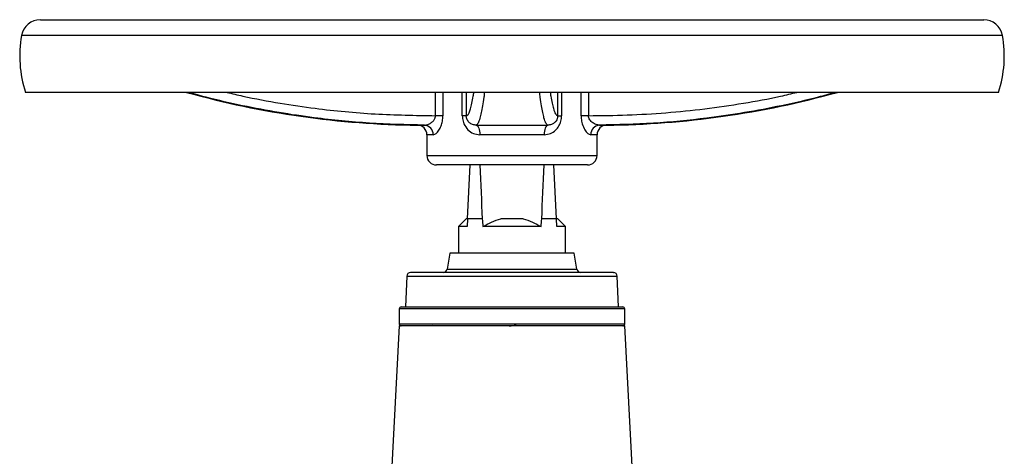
# Model space of a CAD drawing. Header units: millimetres. Extents: x 400 to 1688, y 100 to 1259.
# Tile 30 of 59: x 400 to 657, y 796 to 910. Entities that reach past the tile are written whole.
import ezdxf

# ---------------------------------------------------------------- set-up
doc = ezdxf.new("R2010")
doc.units = ezdxf.units.MM

msp = doc.modelspace()

# ---------------------------------------------------------------- linework, layer by layer
at = {"color": 7, "linetype": 'Continuous', "lineweight": 25}
for p, q in [((405.25, 910.15), (651.96, 910.15)), ((655.85, 891.15), (401.35, 891.15)), ((510.54, 885.05), (508.6, 885.05)), ((516.65, 885.05), (515.61, 885.05)), ((540.56, 885.05), (541.59, 885.05)), ((548.6, 885.05), (546.66, 885.05)), ((519.24, 882.57), (537.96, 882.57)), ((506.35, 880.07), (506.35, 874.65)), ((537.03, 880.07), (520.18, 880.07)), ((550.85, 874.65), (550.85, 880.07)), ((528.6, 872.15), (508.85, 872.15)), ((516.96, 858.05), (517.7, 872.15)), ((548.35, 872.15), (528.6, 872.15)), ((540.24, 858.05), (539.5, 872.15)), ((516.6, 858.05), (514.6, 856.05)), ((516.96, 858.05), (516.6, 858.05)), ((516.96, 858.05), (516.86, 856.05)), ((520.83, 858.05), (516.96, 858.05)), ((531.51, 858.05), (525.69, 858.05)), ((540.24, 858.05), (536.38, 858.05)), ((540.35, 856.05), (540.24, 858.05)), ((540.6, 858.05), (540.24, 858.05)), ((542.6, 856.05), (540.6, 858.05)), ((514.6, 856.05), (514.6, 849.05)), ((536.22, 856.05), (520.98, 856.05)), ((542.6, 849.05), (542.6, 856.05)), ((512.35, 849.05), (511.62, 844.88)), ((544.85, 849.05), (512.35, 849.05)), ((545.59, 844.88), (544.85, 849.05)), ((501.07, 843.09), (500.79, 835.05)), ((556.42, 835.05), (556.14, 843.09)), ((499.1, 834.55), (499.1, 830.55)), ((500.79, 835.05), (556.42, 835.05)), ((558.1, 830.55), (558.1, 834.55)), ((499.1, 830.05), (496.4, 778.55)), ((558.1, 830.05), (499.1, 830.05)), ((530.03, 830.08), (529.88, 830.05)), ((549.84, 830.05), (549.81, 830.07)), ((560.8, 778.55), (558.1, 830.05))]:
    msp.add_line(p, q, dxfattribs=at)
at = {"color": 8, "linetype": 'Continuous', "lineweight": 25}
for p, q in [((656.88, 906.02), (400.32, 906.02)), ((508.6, 885.05), (508.6, 891.15)), ((510.54, 891.15), (510.54, 885.05)), ((515.61, 885.05), (515.61, 891.15)), ((516.65, 891.15), (516.65, 885.05)), ((540.56, 885.05), (540.56, 891.15)), ((541.59, 891.15), (541.59, 885.05)), ((546.66, 885.05), (546.66, 891.15)), ((548.6, 891.15), (548.6, 885.05)), ((503.88, 882.57), (505.72, 882.57)), ((551.49, 882.57), (553.33, 882.57)), ((508.01, 880.07), (506.35, 880.07)), ((550.85, 880.07), (549.2, 880.07)), ((506.35, 874.65), (528.6, 874.65)), ((528.6, 874.65), (550.85, 874.65)), ((511.62, 844.88), (545.59, 844.88)), ((501.07, 843.09), (542.48, 843.09)), ((542.48, 843.09), (556.14, 843.09)), ((558.1, 834.55), (499.1, 834.55)), ((513.73, 830.55), (499.1, 830.55)), ((558.1, 830.55), (513.73, 830.55))]:
    msp.add_line(p, q, dxfattribs=at)
at = {"color": 7, "linetype": 'Continuous', "lineweight": 25, "flags": 128}
for points in [[(519.24, 882.57), (519.43, 882.51), (519.6, 882.37), (519.76, 882.14), (519.91, 881.82), (520.02, 881.45), (520.11, 881.02), (520.16, 880.55), (520.18, 880.07)], [(537.96, 882.57), (537.78, 882.51), (537.6, 882.37), (537.44, 882.14), (537.3, 881.82), (537.18, 881.45), (537.1, 881.02), (537.04, 880.55), (537.03, 880.07)], [(507.93, 830.18), (507.42, 830.08), (507.37, 830.05)]]:
    msp.add_lwpolyline(points, dxfattribs=at)
at = {"color": 7, "linetype": 'Continuous', "lineweight": 25}
for centre, radius, start, end in [((405.25, 905.15), 5, 90, 169.9683), ((651.96, 905.15), 5, 10.0317, 90), ((430.69, 900.65), 30.83, 169.9683, 197.9453), ((626.52, 900.65), 30.83, 342.0547, 10.0317), ((506.35, 1116.55), 234, 254.4182, 269.3943), ((550.85, 1116.55), 234, 270.6057, 285.5818), ((503.85, 880.07), 2.5, 0, 89.3943), ((505.59, 880.15), 2.41, 357.9043, 87.0651), ((551.61, 880.15), 2.41, 92.9349, 182.0957), ((553.35, 880.07), 2.5, 90.6057, 180), ((508.85, 874.65), 2.5, 180, 270), ((548.35, 874.65), 2.5, 270, 0), ((510.63, 845.05), 1, 270, 350), ((546.57, 845.05), 1, 190, 270), ((502.07, 843.05), 1, 90, 178), ((555.14, 843.05), 1, 2, 90), ((499.6, 834.55), 0.5, 90, 180), ((557.6, 834.55), 0.5, 0, 90), ((499.6, 830.55), 0.5, 180, 270), ((557.6, 830.55), 0.5, 270, 0)]:
    msp.add_arc(centre, radius, start, end, dxfattribs=at)
for centre, major_axis, ratio, start_param, end_param in [((528.6, 1007.83), (0, 217.25), 0.049416, 2.245293, 2.331465), ((528.6, 1007.83), (0, 217.25), 0.049416, 3.95172, 4.037892), ((528.6, 1080.19), (0, 267.14), 0.052408, 2.552662, 2.56628), ((528.6, 1080.19), (0, 267.14), 0.052408, 3.716905, 3.730523)]:
    msp.add_ellipse(centre, major_axis=major_axis, ratio=ratio, start_param=start_param, end_param=end_param, dxfattribs=at)
at = {"color": 8, "linetype": 'Continuous', "lineweight": 25}
for points, knots in [([(505.72, 882.57), (500.91, 882.69), (491.27, 882.93), (478.59, 884.2), (467.53, 885.82), (458.11, 887.61), (450.21, 889.39), (445.54, 890.71), (443.99, 891.15)], [0, 0, 0, 0, 0.230854, 0.46249, 0.61156, 0.767111, 0.922662, 1, 1, 1, 1]), ([(454.07, 891.15), (455.45, 890.82), (460.06, 889.71), (467.75, 888.31), (479.26, 886.6), (492.81, 885.3), (503.33, 885.14), (508.6, 885.05)], [0, 0, 0, 0, 0.077429, 0.258449, 0.426089, 0.712438, 1, 1, 1, 1]), ([(516.65, 885.05), (516.77, 885.09), (517.01, 885.15), (517.38, 885.76), (517.75, 886.77), (518.11, 888.24), (518.4, 889.72), (518.57, 890.86), (518.63, 891.23)], [0, 0, 0, 0, 0.183223, 0.366438, 0.55092, 0.7354, 0.914365, 1, 1, 1, 1]), ([(521.4, 891.15), (521.35, 890.72), (521.18, 889.4), (520.9, 887.61), (520.55, 885.76), (520.16, 884.15), (519.71, 882.91), (519.4, 882.68), (519.24, 882.57)], [0, 0, 0, 0, 0.075899, 0.232877, 0.389855, 0.549554, 0.774402, 1, 1, 1, 1]), ([(537.96, 882.57), (537.8, 882.69), (537.48, 882.93), (537.03, 884.2), (536.64, 885.82), (536.31, 887.61), (536.03, 889.39), (535.86, 890.71), (535.8, 891.15)], [0, 0, 0, 0, 0.230854, 0.46249, 0.61156, 0.767111, 0.922662, 1, 1, 1, 1]), ([(538.59, 891.15), (538.64, 890.82), (538.8, 889.71), (539.08, 888.31), (539.5, 886.6), (539.99, 885.3), (540.37, 885.14), (540.56, 885.05)], [0, 0, 0, 0, 0.077429, 0.258449, 0.426089, 0.712438, 1, 1, 1, 1]), ([(548.6, 885.05), (551.98, 885.09), (558.74, 885.15), (568.89, 885.76), (579.03, 886.77), (589.03, 888.24), (597.07, 889.7), (601.71, 890.81), (603.13, 891.15)], [0, 0, 0, 0, 0.184366, 0.368723, 0.554355, 0.739986, 0.920066, 1, 1, 1, 1]), ([(613.21, 891.15), (611.69, 890.72), (607.02, 889.4), (599.1, 887.61), (589.4, 885.76), (578.23, 884.15), (565.57, 882.91), (556.19, 882.68), (551.49, 882.57)], [0, 0, 0, 0, 0.075899, 0.232877, 0.389855, 0.549554, 0.774402, 1, 1, 1, 1])]:
    msp.add_open_spline(points, degree=3, knots=knots, dxfattribs=at)
at = {"color": 7, "linetype": 'Continuous', "lineweight": 25}
for points, knots in [([(505.72, 882.57), (506.01, 882.6), (506.56, 882.67), (507.37, 883.1), (508.02, 883.64), (508.38, 884.17), (508.56, 884.64), (508.59, 884.89), (508.6, 885.05)], [0, 0, 0, 0, 0.25817, 0.497492, 0.689983, 0.851504, 0.902127, 1, 1, 1, 1]), ([(508.01, 880.07), (508.26, 880.14), (508.74, 880.27), (509.48, 881.17), (510.06, 882.31), (510.46, 883.61), (510.51, 884.57), (510.54, 885.05)], [0, 0, 0, 0, 0.233728, 0.452469, 0.641067, 0.818314, 1, 1, 1, 1]), ([(515.61, 885.05), (515.62, 884.8), (515.65, 884.07), (516.04, 882.72), (517, 881.32), (518.46, 880.28), (519.61, 880.14), (520.18, 880.07)], [0, 0, 0, 0, 0.096716, 0.275379, 0.52748, 0.766254, 1, 1, 1, 1]), ([(519.24, 882.57), (518.92, 882.6), (518.27, 882.67), (517.48, 883.16), (516.96, 883.79), (516.74, 884.36), (516.66, 884.73), (516.65, 884.92), (516.65, 885.05)], [0, 0, 0, 0, 0.258141, 0.518768, 0.7687, 0.882151, 0.922648, 1, 1, 1, 1]), ([(537.03, 880.07), (537.6, 880.14), (538.7, 880.27), (540, 881.17), (540.91, 882.31), (541.48, 883.61), (541.56, 884.57), (541.59, 885.05)], [0, 0, 0, 0, 0.233728, 0.452469, 0.641067, 0.818314, 1, 1, 1, 1]), ([(540.56, 885.05), (540.55, 884.89), (540.53, 884.64), (540.4, 884.17), (540.14, 883.64), (539.62, 883.1), (538.91, 882.67), (538.28, 882.6), (537.96, 882.57)], [0, 0, 0, 0, 0.097873, 0.148496, 0.310017, 0.502508, 0.74183, 1, 1, 1, 1]), ([(546.66, 885.05), (546.67, 884.8), (546.69, 884.07), (546.98, 882.72), (547.6, 881.32), (548.44, 880.28), (548.95, 880.14), (549.2, 880.07)], [0, 0, 0, 0, 0.096716, 0.275379, 0.52748, 0.766254, 1, 1, 1, 1]), ([(551.49, 882.57), (551.2, 882.6), (550.62, 882.67), (549.72, 883.16), (549.04, 883.79), (548.74, 884.36), (548.63, 884.73), (548.61, 884.92), (548.6, 885.05)], [0, 0, 0, 0, 0.258141, 0.518768, 0.7687, 0.882151, 0.922648, 1, 1, 1, 1]), ([(520.98, 856.05), (521.73, 856.48), (522.49, 856.87), (524.05, 857.55), (524.86, 857.84), (525.69, 858.05)], [0, 0, 0, 0, 0.5, 0.5, 1, 1, 1, 1]), ([(531.51, 858.05), (532.35, 857.84), (533.15, 857.55), (534.71, 856.87), (535.47, 856.48), (536.22, 856.05)], [0, 0, 0, 0, 0.5, 0.5, 1, 1, 1, 1]), ([(516.86, 856.05), (516.12, 856.05), (515.56, 856.05), (514.99, 856.05), (514.84, 856.05), (514.65, 856.05), (514.6, 856.05), (514.6, 856.05)], [0, 0, 0, 0, 0.5, 0.5, 0.75, 0.75, 1, 1, 1, 1]), ([(542.56, 856.05), (542.57, 856.05), (542.62, 856.05), (542.29, 856.05), (541.59, 856.05), (540.77, 856.05), (540.35, 856.05)], [0, 0, 0, 0, 0.103042, 0.392085, 0.68951, 1, 1, 1, 1]), ([(541.87, 844.05), (540.92, 844.05), (538.98, 844.05), (535.82, 844.05), (532.73, 844.05), (529.81, 844.05), (526.2, 844.05), (522.59, 844.05), (519.11, 844.05), (516.62, 844.05), (514.28, 844.05), (511.42, 844.05), (508.36, 844.05), (505.81, 844.05), (504.1, 844.05), (502.99, 844.05), (502.34, 844.05), (502.07, 844.05), (502.09, 844.05), (502.1, 844.05)], [0, 0, 0, 0, 0.058237, 0.118281, 0.180017, 0.228272, 0.276537, 0.374979, 0.424261, 0.473553, 0.521808, 0.570073, 0.662622, 0.74994, 0.808175, 0.868221, 0.929957, 0.978212, 1, 1, 1, 1]), ([(555.1, 844.05), (555.11, 844.05), (555.13, 844.05), (554.55, 844.05), (553.43, 844.05), (552.33, 844.05), (550.99, 844.05), (548.95, 844.05), (546.03, 844.05), (543.23, 844.05), (541.87, 844.05)], [0, 0, 0, 0, 0.052966, 0.249898, 0.348486, 0.447093, 0.543627, 0.640179, 0.825321, 1, 1, 1, 1]), ([(499.64, 835.05), (499.63, 835.05), (499.61, 835.05), (500.24, 835.05), (501.46, 835.05), (502.67, 835.05), (504.13, 835.05), (505.99, 835.05), (508.31, 835.05), (511.07, 835.05), (513.1, 835.05), (514.1, 835.05)], [0, 0, 0, 0, 0.0529505, 0.2498229, 0.3483822, 0.4469591, 0.5434649, 0.639988, 0.7634362, 0.883524, 1, 1, 1, 1]), ([(514.1, 835.05), (515.14, 835.05), (517.26, 835.05), (520.72, 835.05), (524.09, 835.05), (527.28, 835.05), (531.23, 835.05), (535.17, 835.05), (538.97, 835.05), (541.69, 835.05), (544.26, 835.05), (546.87, 835.05), (549.43, 835.05), (551.8, 835.05), (553.78, 835.05), (555.38, 835.05), (556.59, 835.05), (557.3, 835.05), (557.6, 835.05), (557.57, 835.05), (557.57, 835.05)], [0, 0, 0, 0, 0.058229, 0.118263, 0.17999, 0.228238, 0.276495, 0.374923, 0.424198, 0.473482, 0.52173, 0.569988, 0.631706, 0.691743, 0.749977, 0.808204, 0.868241, 0.929967, 0.978216, 1, 1, 1, 1]), ([(514.1, 830.05), (513.1, 830.05), (511.07, 830.05), (508.31, 830.05), (505.99, 830.05), (504.13, 830.05), (502.18, 830.05), (500.74, 830.05), (499.92, 830.05), (499.62, 830.05), (499.63, 830.05), (499.64, 830.05)], [0, 0, 0, 0, 0.116468, 0.236548, 0.360012, 0.456518, 0.553041, 0.749913, 0.848473, 0.947049, 1, 1, 1, 1]), ([(557.57, 830.05), (557.57, 830.05), (557.6, 830.05), (557.3, 830.05), (556.59, 830.05), (555.38, 830.05), (553.78, 830.05), (551.8, 830.05), (549.43, 830.05), (546.87, 830.05), (544.26, 830.05), (540.83, 830.05), (537.09, 830.05), (533.19, 830.05), (530.23, 830.05), (527.28, 830.05), (524.09, 830.05), (520.72, 830.05), (517.26, 830.05), (515.14, 830.05), (514.1, 830.05)], [0, 0, 0, 0, 0.0217757, 0.0700329, 0.1317514, 0.1917879, 0.2500226, 0.3082495, 0.3682861, 0.4300123, 0.4782608, 0.526518, 0.6249454, 0.6742205, 0.7235045, 0.7717531, 0.8200103, 0.8817288, 0.9417673, 1, 1, 1, 1]), ([(527.84, 830.05), (527.86, 830.06), (527.95, 830.07), (528.21, 830.1), (528.58, 830.15), (528.96, 830.19), (529.29, 830.24), (529.55, 830.28), (529.63, 830.31), (529.67, 830.32)], [0, 0, 0, 0, 0.03173, 0.196513, 0.353563, 0.517834, 0.676282, 0.838576, 1, 1, 1, 1])]:
    msp.add_open_spline(points, degree=3, knots=knots, dxfattribs=at)

doc.saveas('drawing.dxf')
